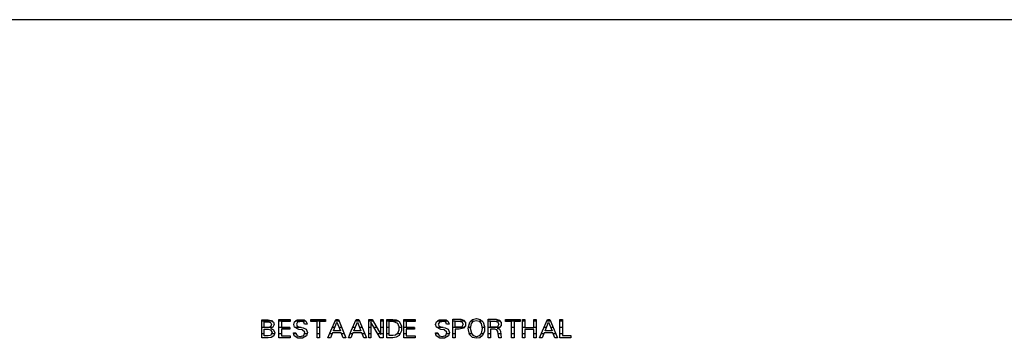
# Model space of a CAD drawing. Extents: x -52900 to 20500, y -12590 to 19148.
# Tile 17 of 39: x -31078 to -20905, y 15284 to 18577. Entities that reach past the tile are written whole.
import ezdxf

# ---------------------------------------------------------------- set-up
doc = ezdxf.new("R2010")
doc.units = 0
doc.header["$MEASUREMENT"] = 0
doc.linetypes.add('DOT', pattern=[50, 0, -50])
doc.layers.add('LAYER01', color=7, linetype='CONTINUOUS')
doc.layers.add('LAYER107', color=2, linetype='DOT')

msp = doc.modelspace()

# ---------------------------------------------------------------- linework, layer by layer
at = {"layer": 'LAYER01', "color": 5, "linetype": 'Continuous'}
msp.add_line((-11718.3136, 18576.7807), (-39727.74965, 18576.7807), dxfattribs=at)
at = {"layer": 'LAYER107', "color": 5, "linetype": 'Continuous'}
for p, q in [((-28576.7517, 15396.5164), (-28576.7517, 15474.40645)), ((-28576.7517, 15474.40645), (-28512.68615, 15474.40645)), ((-28512.68615, 15474.40645), (-28478.36, 15469.17725)), ((-28478.4363, 15469.21845), (-28457.04345, 15452.05385)), ((-28400.5615, 15386.12365), (-28400.5615, 15479.59135)), ((-28400.5615, 15479.59135), (-28283.18785, 15479.59135)), ((-28283.18785, 15479.59135), (-28283.18785, 15457.78045)), ((-28238.81225, 15452.8122), (-28209.7656, 15473.92275)), ((-28209.75035, 15473.92275), (-28137.71055, 15473.555)), ((-28137.75025, 15473.57635), (-28117.39805, 15456.18135)), ((-28070.2484, 15459.1736), (-28070.2484, 15479.9362)), ((-28070.2484, 15479.9362), (-27991.31165, 15479.9362)), ((-27991.31165, 15479.9362), (-27917.56285, 15479.9362)), ((-27917.56285, 15479.9362), (-27917.56285, 15459.1736)), ((-27863.18665, 15360.49955), (-27811.62415, 15479.9362)), ((-27811.62415, 15479.9362), (-27785.68725, 15479.9362)), ((-27785.68725, 15479.9362), (-27707.7484, 15289.18915)), ((-27651.8738, 15360.49955), (-27600.3113, 15479.9362)), ((-27600.3113, 15479.9362), (-27574.3744, 15479.9362)), ((-27574.3744, 15479.9362), (-27496.4386, 15289.18915)), ((-27471.3745, 15375.73395), (-27471.3745, 15478.56295)), ((-27471.3745, 15478.56295), (-27436.0626, 15478.56295)), ((-27436.0626, 15478.56295), (-27348.1262, 15322.7646)), ((-27348.1262, 15322.7646), (-27348.1262, 15478.56295)), ((-27348.1262, 15478.56295), (-27323.25135, 15478.56295)), ((-27323.25135, 15478.56295), (-27323.25135, 15288.8443)), ((-27286.499, 15374.70095), (-27286.499, 15479.59135)), ((-27286.499, 15479.59135), (-27223.12315, 15479.59135)), ((-27223.12315, 15479.59135), (-27188.1958, 15475.22585)), ((-27188.1958, 15475.22585), (-27157.7118, 15457.80485)), ((-27110.25085, 15386.12365), (-27110.25085, 15479.59135)), ((-27110.25085, 15479.59135), (-26992.93825, 15479.59135)), ((-26992.93825, 15479.59135), (-26992.93825, 15457.78045)), ((-26772.3114, 15452.8122), (-26743.2251, 15473.9029)), ((-26743.2495, 15473.92275), (-26671.2097, 15473.555)), ((-26671.2494, 15473.57635), (-26650.8972, 15456.18135)), ((-26603.7506, 15357.39135), (-26603.7506, 15480.2826)), ((-26603.7506, 15480.2826), (-26521.3745, 15480.2826)), ((-26521.3745, 15480.2826), (-26491.2628, 15471.9879)), ((-26491.2506, 15471.98485), (-26471.9513, 15446.44625)), ((-26428.31115, 15452.1103), (-26398.2666, 15479.5532)), ((-26398.2666, 15479.5532), (-26358.786, 15489.72475)), ((-26390.213, 15459.7656), (-26362.8723, 15468.74235)), ((-26362.8723, 15468.7332), (-26331.9153, 15461.44255)), ((-26358.7494, 15489.75065), (-26320.0226, 15478.91085)), ((-26320.0226, 15478.91085), (-26290.1581, 15452.07825)), ((-26236.2488, 15357.39135), (-26236.2488, 15480.2826)), ((-26236.2488, 15480.2826), (-26153.87575, 15480.2826)), ((-26153.87575, 15480.2826), (-26123.761, 15471.9879)), ((-26123.7488, 15471.98485), (-26104.53795, 15447.81495)), ((-26060.06165, 15459.1736), (-26060.06165, 15479.9362)), ((-26060.06165, 15479.9362), (-25981.1249, 15479.9362)), ((-25981.1249, 15479.9362), (-25907.37305, 15479.9362)), ((-25907.37305, 15479.9362), (-25907.37305, 15459.1736)), ((-25883.8135, 15384.38875), (-25883.8135, 15477.8763)), ((-25883.8135, 15477.8763), (-25858.06275, 15477.8763)), ((-25858.06275, 15477.8763), (-25858.06275, 15395.80995)), ((-25766.4978, 15395.80995), (-25766.4978, 15477.8763)), ((-25766.4978, 15477.8763), (-25740.4999, 15477.8763)), ((-25740.4999, 15477.8763), (-25740.4999, 15288.8443)), ((-25676.8097, 15360.49955), (-25625.25025, 15479.9362)), ((-25625.25025, 15479.9362), (-25599.2508, 15479.9362)), ((-25599.2508, 15479.9362), (-25521.37605, 15289.18915)), ((-25496.3135, 15373.999), (-25496.3135, 15477.1698)), ((-25496.3135, 15477.1698), (-25470.3766, 15477.1698)), ((-25470.3766, 15477.1698), (-25470.3766, 15311.68825)), ((-28576.7517, 15288.8443), (-28576.7517, 15396.5164)), ((-28552.87475, 15423.5138), (-28552.87475, 15454.6707)), ((-28552.87475, 15454.6707), (-28512.68615, 15454.6707)), ((-28552.87475, 15396.5164), (-28552.87475, 15423.5138)), ((-28512.68615, 15396.5164), (-28552.87475, 15396.5164)), ((-28552.87475, 15343.54705), (-28552.87475, 15376.7807)), ((-28552.87475, 15376.7807), (-28510.62315, 15376.7807)), ((-28486.74925, 15403.78265), (-28512.69225, 15396.5225)), ((-28512.68615, 15454.6707), (-28486.74925, 15448.4543)), ((-28510.62315, 15376.7807), (-28485.7239, 15371.58355)), ((-28486.74925, 15448.4375), (-28476.3214, 15426.1093)), ((-28476.3214, 15426.1093), (-28486.73705, 15403.7918)), ((-28485.68725, 15387.15515), (-28455.34365, 15372.41515)), ((-28485.68725, 15371.57745), (-28470.0409, 15342.6712)), ((-28461.60585, 15400.3189), (-28485.66895, 15387.16125)), ((-28450.5371, 15425.41045), (-28461.60585, 15400.3189)), ((-28457.04345, 15452.05385), (-28450.5371, 15425.41045)), ((-28455.34365, 15372.41515), (-28442.1448, 15341.31925)), ((-28400.5615, 15288.8443), (-28400.5615, 15386.12365)), ((-28283.18785, 15457.78045), (-28374.5636, 15457.78045)), ((-28374.5636, 15457.78045), (-28374.5636, 15397.20305)), ((-28374.5636, 15397.20305), (-28288.37585, 15397.20305)), ((-28288.37585, 15376.7807), (-28374.5636, 15376.7807)), ((-28374.5636, 15376.7807), (-28374.5636, 15310.6552)), ((-28288.37585, 15397.20305), (-28288.37585, 15376.7807)), ((-28247.0978, 15425.4013), (-28238.82445, 15452.74965)), ((-28237.75025, 15398.4543), (-28247.0978, 15425.4013)), ((-28192.749, 15376.6388), (-28237.7472, 15398.4009)), ((-28207.312, 15450.7324), (-28219.7052, 15431.6345)), ((-28219.7052, 15431.6345), (-28212.13685, 15410.1959)), ((-28212.1887, 15410.2173), (-28185.56215, 15399.8184)), ((-28158.49915, 15457.99865), (-28207.29065, 15450.7202)), ((-28158.49915, 15370.06075), (-28192.749, 15376.6388)), ((-28185.5011, 15399.84435), (-28150.1892, 15392.218)), ((-28131.50025, 15348.59315), (-28158.51135, 15370.07295)), ((-28141.28725, 15449.13175), (-28158.4778, 15457.95745)), ((-28150.1892, 15392.218), (-28119.05825, 15377.68095)), ((-28134.62525, 15431.0013), (-28141.28725, 15449.13175)), ((-28121.12425, 15431.0013), (-28134.62525, 15431.0013)), ((-28108.313, 15431.0013), (-28121.12425, 15431.0013)), ((-28119.0613, 15377.68705), (-28104.16565, 15345.47575)), ((-28117.39805, 15456.18135), (-28108.31605, 15430.95095)), ((-28005.8136, 15459.1736), (-28070.2484, 15459.1736)), ((-28005.8136, 15288.8443), (-28005.8136, 15459.1736)), ((-27917.56285, 15459.1736), (-27979.87365, 15459.1736)), ((-27979.87365, 15459.1736), (-27979.87365, 15288.8443)), ((-27836.8744, 15360.1547), (-27799.8749, 15450.5142)), ((-27799.8749, 15450.5142), (-27763.501, 15360.1547)), ((-27625.5615, 15360.1547), (-27588.562, 15450.5142)), ((-27588.562, 15450.5142), (-27552.1881, 15360.1547)), ((-27471.3745, 15288.8443), (-27471.3745, 15375.73395)), ((-27355.43825, 15288.8443), (-27448.5626, 15452.24915)), ((-27448.5626, 15452.24915), (-27448.5626, 15288.8443)), ((-27286.499, 15288.8443), (-27286.499, 15374.70095)), ((-27260.5011, 15374.70095), (-27260.5011, 15459.86025)), ((-27260.5011, 15459.86025), (-27223.12315, 15459.86025)), ((-27260.5011, 15311.68825), (-27260.5011, 15374.70095)), ((-27223.12315, 15459.86025), (-27175.35705, 15439.1083)), ((-27175.37535, 15439.093), (-27160.3943, 15404.99115)), ((-27160.3943, 15367.60405), (-27175.3723, 15333.50525)), ((-27160.3943, 15404.99115), (-27160.3943, 15367.60405)), ((-27157.6874, 15457.78045), (-27134.82665, 15411.53105)), ((-27134.82665, 15411.53105), (-27134.82665, 15360.03115)), ((-27110.25085, 15288.8443), (-27110.25085, 15386.12365)), ((-26992.93825, 15457.78045), (-27084.31395, 15457.78045)), ((-27084.31395, 15457.78045), (-27084.31395, 15397.20305)), ((-27084.31395, 15397.20305), (-26998.1262, 15397.20305)), ((-26998.1262, 15376.7807), (-27084.31395, 15376.7807)), ((-27084.31395, 15376.7807), (-27084.31395, 15310.6552)), ((-26998.1262, 15397.20305), (-26998.1262, 15376.7807)), ((-26780.65185, 15425.46995), (-26772.32665, 15452.83815)), ((-26771.3135, 15398.4543), (-26780.65185, 15425.46995)), ((-26726.31225, 15376.6388), (-26771.344, 15398.4833)), ((-26740.81115, 15450.7324), (-26753.2257, 15431.7108)), ((-26753.2257, 15431.7108), (-26745.7062, 15410.2463)), ((-26745.68785, 15410.2173), (-26719.01855, 15399.83825)), ((-26691.9983, 15457.99865), (-26740.86305, 15450.7324)), ((-26691.9983, 15370.06075), (-26726.31225, 15376.6388)), ((-26719.00025, 15399.84435), (-26683.6853, 15392.218)), ((-26674.80165, 15449.17295), (-26692.03795, 15458.02)), ((-26664.9994, 15348.59315), (-26692.0105, 15370.07295)), ((-26683.6853, 15392.218), (-26652.5604, 15377.684)), ((-26668.12745, 15431.0013), (-26674.80165, 15449.17295)), ((-26654.6234, 15431.0013), (-26668.12745, 15431.0013)), ((-26641.81215, 15431.0013), (-26654.6234, 15431.0013)), ((-26652.5635, 15377.68705), (-26637.6648, 15345.47575)), ((-26650.8972, 15456.18135), (-26641.8213, 15431.03335)), ((-26579.87365, 15429.4052), (-26579.87365, 15461.59515)), ((-26579.87365, 15461.59515), (-26535.8734, 15461.59515)), ((-26579.87365, 15397.89125), (-26579.87365, 15429.4052)), ((-26535.8734, 15397.89125), (-26579.87365, 15397.89125)), ((-26535.8734, 15377.124), (-26579.87365, 15377.124)), ((-26579.87365, 15377.124), (-26579.87365, 15288.8443)), ((-26535.8734, 15461.59515), (-26508.8745, 15454.3289)), ((-26535.8734, 15377.124), (-26535.8734, 15377.124)), ((-26491.2506, 15388.8901), (-26535.86425, 15377.1271)), ((-26508.8745, 15404.12445), (-26535.85205, 15397.89735)), ((-26496.38365, 15429.21905), (-26508.88975, 15404.09545)), ((-26508.8745, 15454.3289), (-26496.38365, 15429.21905)), ((-26471.9513, 15414.4287), (-26491.2567, 15388.88395)), ((-26471.9513, 15446.44625), (-26471.9513, 15414.4287)), ((-26445.88625, 15388.7665), (-26428.3081, 15452.04315)), ((-26432.251, 15324.3759), (-26445.88625, 15388.7665)), ((-26418.98195, 15385.0876), (-26408.5663, 15437.67395)), ((-26407.56225, 15332.6706), (-26418.98195, 15385.0876)), ((-26408.5602, 15437.5763), (-26390.213, 15459.7656)), ((-26331.9153, 15461.44255), (-26310.9253, 15437.59765)), ((-26310.9375, 15437.5763), (-26300.54015, 15385.1227)), ((-26300.54015, 15385.1227), (-26310.9253, 15332.695)), ((-26290.1886, 15452.1103), (-26274.80165, 15405.8243)), ((-26274.80165, 15405.8243), (-26277.0935, 15357.22045)), ((-26212.3749, 15429.4052), (-26212.3749, 15461.59515)), ((-26212.3749, 15461.59515), (-26168.37465, 15461.59515)), ((-26212.3749, 15398.938), (-26212.3749, 15429.4052)), ((-26168.37465, 15398.938), (-26212.3749, 15398.938)), ((-26168.37465, 15377.124), (-26212.3749, 15377.124)), ((-26212.3749, 15377.124), (-26212.3749, 15288.8443)), ((-26148.0316, 15371.4401), (-26168.4021, 15377.0981)), ((-26168.37465, 15461.59515), (-26141.36355, 15454.2938)), ((-26141.37575, 15404.12445), (-26168.33495, 15398.93495)), ((-26137.2528, 15353.23485), (-26148.0316, 15371.4401)), ((-26144.50075, 15387.5168), (-26122.2229, 15378.68345)), ((-26123.7488, 15392.7017), (-26144.4916, 15387.5107)), ((-26128.88795, 15429.21905), (-26141.38795, 15404.0985)), ((-26141.37575, 15454.3289), (-26128.88795, 15429.21905)), ((-26104.51355, 15416.94185), (-26123.7427, 15392.70475)), ((-26122.2229, 15378.68345), (-26111.27015, 15357.39135)), ((-26104.53795, 15447.81495), (-26104.51355, 15416.94185)), ((-25995.62685, 15459.1736), (-26060.06165, 15459.1736)), ((-25995.62685, 15288.8443), (-25995.62685, 15459.1736)), ((-25907.37305, 15459.1736), (-25969.6869, 15459.1736)), ((-25969.6869, 15459.1736), (-25969.6869, 15288.8443)), ((-25883.8135, 15288.8443), (-25883.8135, 15384.38875)), ((-25858.06275, 15395.80995), (-25766.4978, 15395.80995)), ((-25766.4978, 15375.0473), (-25858.06275, 15375.0473)), ((-25858.06275, 15375.0473), (-25858.06275, 15288.8443)), ((-25766.4978, 15288.8443), (-25766.4978, 15375.0473)), ((-25650.5005, 15360.1547), (-25613.4369, 15450.5142)), ((-25613.4369, 15450.5142), (-25577.12555, 15360.1547)), ((-25496.3135, 15288.8443), (-25496.3135, 15373.999)), ((-28512.68615, 15288.8443), (-28576.7517, 15288.8443)), ((-28552.87475, 15308.5785), (-28552.87475, 15343.54705)), ((-28510.62315, 15308.5785), (-28552.87475, 15308.5785)), ((-28481.56435, 15291.9525), (-28512.63735, 15288.83665)), ((-28485.68725, 15313.76495), (-28510.54075, 15308.5724)), ((-28470.0409, 15342.6712), (-28485.69945, 15313.7573)), ((-28452.6123, 15309.27275), (-28481.6223, 15291.96165)), ((-28442.1448, 15341.31925), (-28452.6123, 15309.27275)), ((-28283.18785, 15288.8443), (-28400.5615, 15288.8443)), ((-28374.5636, 15310.6552), (-28283.18785, 15310.6552)), ((-28283.18785, 15310.6552), (-28283.18785, 15288.8443)), ((-28249.8749, 15340.29695), (-28223.938, 15340.29695)), ((-28242.24855, 15311.2198), (-28249.86265, 15340.3122)), ((-28202.78015, 15286.71265), (-28242.3279, 15311.2442)), ((-28223.938, 15340.29695), (-28210.4126, 15311.1786)), ((-28210.437, 15311.2198), (-28176.355, 15302.90525)), ((-28156.25, 15285.9436), (-28202.78015, 15286.71265)), ((-28176.355, 15302.90525), (-28142.5171, 15312.67855)), ((-28115.9363, 15309.1385), (-28156.25, 15285.9436)), ((-28142.56285, 15312.65565), (-28131.48195, 15348.5626)), ((-28104.126, 15345.4849), (-28115.88745, 15309.1324)), ((-27979.87365, 15288.8443), (-28005.8136, 15288.8443)), ((-27894.00025, 15288.8443), (-27863.18665, 15360.49955)), ((-27867.00135, 15288.8443), (-27894.00025, 15288.8443)), ((-27846.62475, 15339.73235), (-27867.00135, 15288.8443)), ((-27755.5603, 15339.73235), (-27846.62475, 15339.73235)), ((-27798.62365, 15360.1547), (-27836.8744, 15360.1547)), ((-27763.501, 15360.1547), (-27798.81285, 15360.1547)), ((-27734.75035, 15289.18915), (-27755.5603, 15339.73235)), ((-27707.7484, 15289.18915), (-27734.75035, 15289.18915)), ((-27707.7484, 15289.18915), (-27707.7484, 15289.18915)), ((-27682.6874, 15288.8443), (-27651.8738, 15360.49955)), ((-27655.6885, 15288.8443), (-27682.6874, 15288.8443)), ((-27635.3119, 15339.73235), (-27655.6885, 15288.8443)), ((-27544.2505, 15339.73235), (-27635.3119, 15339.73235)), ((-27587.3108, 15360.1547), (-27625.5615, 15360.1547)), ((-27552.1881, 15360.1547), (-27587.5, 15360.1547)), ((-27523.4375, 15289.18915), (-27544.2505, 15339.73235)), ((-27496.4386, 15289.18915), (-27523.4375, 15289.18915)), ((-27496.4386, 15289.18915), (-27496.4386, 15289.18915)), ((-27448.5626, 15288.8443), (-27471.3745, 15288.8443)), ((-27323.25135, 15288.8443), (-27355.43825, 15288.8443)), ((-27223.12315, 15288.8443), (-27286.499, 15288.8443)), ((-27223.12315, 15311.68825), (-27260.5011, 15311.68825)), ((-27196.56065, 15316.5756), (-27223.1354, 15311.70045)), ((-27187.74415, 15294.44425), (-27223.1201, 15288.8397)), ((-27175.37535, 15333.49915), (-27196.56065, 15316.5756)), ((-27157.6874, 15313.76495), (-27187.74415, 15294.44425)), ((-27134.82665, 15360.03115), (-27157.62635, 15313.85955)), ((-26992.93825, 15288.8443), (-27110.25085, 15288.8443)), ((-27084.31395, 15310.6552), (-26992.93825, 15310.6552)), ((-26992.93825, 15310.6552), (-26992.93825, 15288.8443)), ((-26783.4381, 15340.29695), (-26757.43715, 15340.29695)), ((-26775.81175, 15311.2198), (-26783.4259, 15340.3122)), ((-26736.2793, 15286.71265), (-26775.82395, 15311.2442)), ((-26757.43715, 15340.29695), (-26743.93615, 15311.2259)), ((-26743.93615, 15311.2198), (-26709.85415, 15302.90525)), ((-26689.74915, 15285.9436), (-26736.2793, 15286.71265)), ((-26709.85415, 15302.90525), (-26676.01625, 15312.67855)), ((-26649.4354, 15309.1385), (-26689.74915, 15285.9436)), ((-26676.062, 15312.65565), (-26665.02685, 15348.6191)), ((-26637.6892, 15345.4849), (-26649.4354, 15309.1736)), ((-26603.7506, 15288.8443), (-26603.7506, 15357.39135)), ((-26579.87365, 15288.8443), (-26603.7506, 15288.8443)), ((-26401.4862, 15293.32275), (-26432.2693, 15324.29655)), ((-26387.59765, 15309.3033), (-26407.54395, 15332.65685)), ((-26358.7494, 15283.93705), (-26401.4862, 15293.32275)), ((-26358.06275, 15300.82855), (-26387.59765, 15309.3033)), ((-26324.11805, 15290.3061), (-26358.82265, 15283.9691)), ((-26330.53895, 15310.83525), (-26358.06885, 15300.8255)), ((-26310.9375, 15332.6706), (-26330.53895, 15310.83525)), ((-26296.7499, 15312.5931), (-26324.11805, 15290.3061)), ((-26277.0935, 15357.22045), (-26296.70105, 15312.6877)), ((-26236.2488, 15288.8443), (-26236.2488, 15357.39135)), ((-26212.3749, 15288.8443), (-26236.2488, 15288.8443)), ((-26128.93675, 15288.8443), (-26137.2528, 15353.23485)), ((-26103.9978, 15288.8443), (-26128.93675, 15288.8443)), ((-26111.25185, 15357.39135), (-26103.9978, 15288.8443)), ((-25969.6869, 15288.8443), (-25995.62685, 15288.8443)), ((-25858.06275, 15288.8443), (-25883.8135, 15288.8443)), ((-25740.4999, 15288.8443), (-25766.4978, 15288.8443)), ((-25707.62635, 15288.8443), (-25676.8097, 15360.49955)), ((-25680.6244, 15288.8443), (-25707.62635, 15288.8443)), ((-25660.18675, 15339.73235), (-25680.6244, 15288.8443)), ((-25569.12535, 15339.73235), (-25660.18675, 15339.73235)), ((-25612.24975, 15360.1547), (-25650.5005, 15360.1547)), ((-25577.12555, 15360.1547), (-25612.43895, 15360.1547)), ((-25548.3734, 15289.18915), (-25569.12535, 15339.73235)), ((-25521.37605, 15289.18915), (-25548.3734, 15289.18915)), ((-25521.37605, 15289.18915), (-25521.37605, 15289.18915)), ((-25382.43865, 15288.8443), (-25496.3135, 15288.8443)), ((-25470.3766, 15311.68825), (-25382.43865, 15311.68825)), ((-25382.43865, 15311.68825), (-25382.43865, 15288.8443))]:
    msp.add_line(p, q, dxfattribs=at)
at = {"layer": 'LAYER107', "color": 2, "linetype": 'Continuous'}
for p, q in [((-28464.4867, 15460.84135), (-28576.7517, 15460.84135)), ((-28465.98205, 15396.1838), (-28576.7517, 15396.1838)), ((-28283.18785, 15460.84135), (-28400.5615, 15460.84135)), ((-28288.37585, 15396.1838), (-28400.5615, 15396.1838)), ((-28168.5547, 15396.1838), (-28235.3363, 15396.1838)), ((-28121.0266, 15460.84135), (-28231.662, 15460.84135)), ((-27917.56285, 15460.84135), (-28070.2484, 15460.84135)), ((-27979.87365, 15396.1838), (-28005.8136, 15396.1838)), ((-27822.1222, 15396.1838), (-27847.78135, 15396.1838)), ((-27777.8839, 15460.84135), (-27819.87, 15460.84135)), ((-27751.4679, 15396.1838), (-27778.00295, 15396.1838)), ((-27610.80935, 15396.1838), (-27636.4685, 15396.1838)), ((-27566.5741, 15460.84135), (-27608.55715, 15460.84135)), ((-27540.15505, 15396.1838), (-27566.69005, 15396.1838)), ((-27426.062, 15460.84135), (-27471.3745, 15460.84135)), ((-27448.5626, 15396.1838), (-27471.3745, 15396.1838)), ((-27389.56605, 15396.1838), (-27416.6107, 15396.1838)), ((-27323.25135, 15460.84135), (-27348.1262, 15460.84135)), ((-27323.25135, 15396.1838), (-27348.1262, 15396.1838)), ((-27161.39525, 15460.84135), (-27286.499, 15460.84135)), ((-27260.5011, 15396.1838), (-27286.499, 15396.1838)), ((-27132.33645, 15396.1838), (-27158.9905, 15396.1838)), ((-26992.93825, 15460.84135), (-27110.25085, 15460.84135)), ((-26998.1262, 15396.1838), (-27110.25085, 15396.1838)), ((-26702.05385, 15396.1838), (-26768.8507, 15396.1838)), ((-26654.52575, 15460.84135), (-26765.14895, 15460.84135)), ((-26579.87365, 15460.84135), (-26603.7506, 15460.84135)), ((-26482.7881, 15396.1838), (-26603.7506, 15396.1838)), ((-26479.55935, 15460.84135), (-26529.3701, 15460.84135)), ((-26418.61875, 15396.1838), (-26445.45595, 15396.1838)), ((-26388.55895, 15460.84135), (-26421.6461, 15460.84135)), ((-26297.1466, 15460.84135), (-26330.94175, 15460.84135)), ((-26273.83425, 15396.1838), (-26300.9857, 15396.1838)), ((-26212.3749, 15460.84135), (-26236.2488, 15460.84135)), ((-26118.9453, 15396.1838), (-26236.2488, 15396.1838)), ((-26111.5631, 15460.84135), (-26157.312, 15460.84135)), ((-25907.37305, 15460.84135), (-26060.06165, 15460.84135)), ((-25969.6869, 15396.1838), (-25995.62685, 15396.1838)), ((-25858.06275, 15460.84135), (-25883.8135, 15460.84135)), ((-25858.06275, 15396.1838), (-25883.8135, 15396.1838)), ((-25740.4999, 15460.84135), (-25766.4978, 15460.84135)), ((-25740.4999, 15396.1838), (-25766.4978, 15396.1838)), ((-25635.7239, 15396.1838), (-25661.40745, 15396.1838)), ((-25591.4566, 15460.84135), (-25633.49305, 15460.84135)), ((-25565.05735, 15396.1838), (-25591.60155, 15396.1838)), ((-25470.3766, 15460.84135), (-25496.3135, 15460.84135)), ((-25470.3766, 15396.1838), (-25496.3135, 15396.1838)), ((-28552.87475, 15331.52465), (-28576.7517, 15331.52465)), ((-28442.7307, 15331.52465), (-28471.8872, 15331.52465)), ((-28374.5636, 15331.52465), (-28400.5615, 15331.52465)), ((-28223.00415, 15331.52465), (-28249.7284, 15331.52465)), ((-28104.3762, 15331.52465), (-28130.46875, 15331.52465)), ((-27979.87365, 15331.52465), (-28005.8136, 15331.52465)), ((-27849.9115, 15331.52465), (-27875.64695, 15331.52465)), ((-27725.04885, 15331.52465), (-27752.182, 15331.52465)), ((-27638.59865, 15331.52465), (-27664.3341, 15331.52465)), ((-27513.73595, 15331.52465), (-27540.8722, 15331.52465)), ((-27448.5626, 15331.52465), (-27471.3745, 15331.52465)), ((-27353.07005, 15331.52465), (-27379.76075, 15331.52465)), ((-27323.25135, 15331.52465), (-27348.1262, 15331.52465)), ((-27260.5011, 15331.52465), (-27286.499, 15331.52465)), ((-27145.697, 15331.52465), (-27176.947, 15331.52465)), ((-27084.31395, 15331.52465), (-27110.25085, 15331.52465)), ((-26756.50025, 15331.52465), (-26783.29165, 15331.52465)), ((-26637.9425, 15331.52465), (-26663.99535, 15331.52465)), ((-26579.87365, 15331.52465), (-26603.7506, 15331.52465)), ((-26407.0282, 15331.52465), (-26435.4492, 15331.52465)), ((-26285.98635, 15331.52465), (-26311.557, 15331.52465)), ((-26212.3749, 15331.52465), (-26236.2488, 15331.52465)), ((-26108.51745, 15331.52465), (-26134.44825, 15331.52465)), ((-25969.6869, 15331.52465), (-25995.62685, 15331.52465)), ((-25858.06275, 15331.52465), (-25883.8135, 15331.52465)), ((-25740.4999, 15331.52465), (-25766.4978, 15331.52465)), ((-25663.48265, 15331.52465), (-25689.27, 15331.52465)), ((-25538.6612, 15331.52465), (-25565.75625, 15331.52465)), ((-25470.3766, 15331.52465), (-25496.3135, 15331.52465))]:
    msp.add_line(p, q, dxfattribs=at)

doc.saveas('drawing.dxf')
